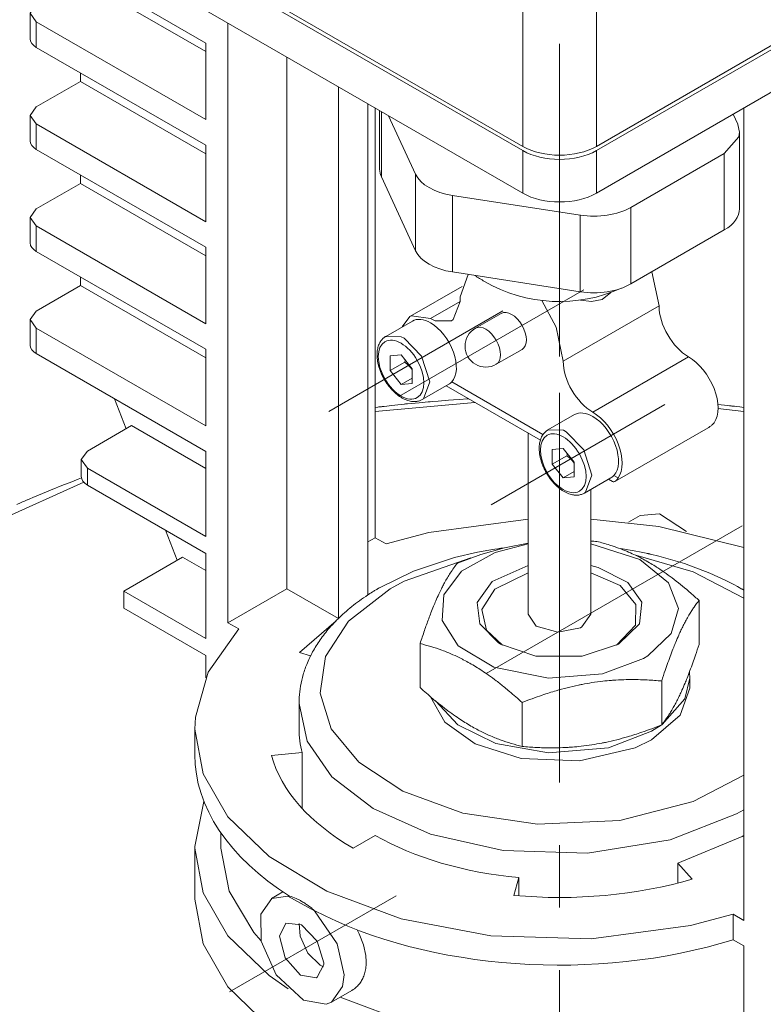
# Model space of a CAD drawing. Header units: millimetres. Extents: x 0 to 594, y 0 to 420.
# Tile 29 of 34: x 474 to 492, y 256 to 280. Entities that reach past the tile are written whole.
import ezdxf

# ---------------------------------------------------------------- set-up
doc = ezdxf.new("R2010")
doc.units = ezdxf.units.MM
doc.linetypes.add('K5LT_AXLED', pattern=[12, 7.5, -1.5, 1.5, -1.5])
doc.linetypes.add('K5LT_THIN', pattern=[0])
doc.layers.add('Системный слой (1)', color=251, linetype='Continuous', true_color=0x6c6c6c)

# ---------------------------------------------------------------- blocks, each defined once
blk = doc.blocks.new('U90')
at = {"layer": 'Системный слой (1)', "color": 7, "linetype": 'K5LT_THIN', "lineweight": 18, "true_color": 0xffffff}
for p, q in [((491.569, 276.975), (491.526, 277.161)), ((491.553, 276.86), (491.569, 276.975)), ((491.203, 276.464), (491.553, 276.86))]:
    blk.add_line(p, q, dxfattribs=at)
blk = doc.blocks.new('U92')
at = {"layer": 'Системный слой (1)', "color": 7, "linetype": 'K5LT_THIN', "lineweight": 18, "true_color": 0xffffff}
for p, q in [((474.7, 277.58), (474.554, 277.376)), ((474.554, 277.376), (474.7, 277.172))]:
    blk.add_line(p, q, dxfattribs=at)
blk = doc.blocks.new('U93')
at = {"layer": 'Системный слой (1)', "color": 7, "linetype": 'K5LT_THIN', "lineweight": 18, "true_color": 0xffffff}
for p, q in [((478.72, 260.915), (478.502, 259.835)), ((478.502, 259.835), (478.502, 259.792)), ((478.502, 259.792), (478.701, 258.72)), ((478.701, 258.72), (479.295, 257.69)), ((479.295, 257.69), (480.284, 256.736)), ((480.284, 256.736), (480.74, 256.418))]:
    blk.add_line(p, q, dxfattribs=at)
blk = doc.blocks.new('U97')
at = {"layer": 'Системный слой (1)', "color": 7, "linetype": 'K5LT_THIN', "lineweight": 18, "true_color": 0xffffff}
for p, q in [((481.99, 256.218), (483.691, 255.576)), ((490.367, 255.46), (491.671, 255.856)), ((483.691, 255.576), (485.762, 255.181)), ((488.087, 255.126), (490.367, 255.46)), ((485.762, 255.181), (488.087, 255.126))]:
    blk.add_line(p, q, dxfattribs=at)
blk = doc.blocks.new('U98')
at = {"layer": 'Системный слой (1)', "color": 7, "linetype": 'K5LT_THIN', "lineweight": 18, "true_color": 0xffffff}
for p, q in [((479.127, 259.792), (479.326, 258.76)), ((479.326, 258.76), (479.92, 257.771)), ((479.92, 257.771), (480.088, 257.578))]:
    blk.add_line(p, q, dxfattribs=at)
blk = doc.blocks.new('U100')
at = {"layer": 'Системный слой (1)', "color": 7, "linetype": 'K5LT_THIN', "lineweight": 18, "true_color": 0xffffff}
for p, q in [((474.7, 272.681), (474.554, 272.477)), ((474.554, 272.477), (474.7, 272.273))]:
    blk.add_line(p, q, dxfattribs=at)
blk = doc.blocks.new('U103')
at = {"layer": 'Системный слой (1)', "color": 7, "linetype": 'K5LT_THIN', "lineweight": 18, "true_color": 0xffffff}
for p, q in [((475.925, 269.32), (475.779, 269.116)), ((475.779, 269.116), (475.925, 268.912))]:
    blk.add_line(p, q, dxfattribs=at)
blk = doc.blocks.new('U104')
at = {"layer": 'Системный слой (1)', "color": 7, "linetype": 'K5LT_THIN', "lineweight": 18, "true_color": 0xffffff}
for p, q in [((474.7, 275.13), (474.554, 274.926)), ((474.554, 274.926), (474.7, 274.722))]:
    blk.add_line(p, q, dxfattribs=at)
blk = doc.blocks.new('U105')
at = {"layer": 'Системный слой (1)', "color": 7, "linetype": 'K5LT_THIN', "lineweight": 18, "true_color": 0xffffff}
for p, q in [((480.689, 257.992), (480.535, 257.682)), ((481.064, 257.955), (480.689, 257.992)), ((481.439, 257.559), (481.064, 257.955)), ((480.535, 257.682), (480.669, 257.162)), ((481.595, 257.037), (481.439, 257.559)), ((480.669, 257.162), (481.035, 256.748)), ((481.439, 256.693), (481.594, 257.003)), ((481.594, 257.003), (481.595, 257.037)), ((481.035, 256.748), (481.418, 256.682)), ((481.418, 256.682), (481.439, 256.693))]:
    blk.add_line(p, q, dxfattribs=at)
blk = doc.blocks.new('U112')
at = {"layer": 'Системный слой (1)', "color": 7, "linetype": 'K5LT_THIN', "lineweight": 18, "true_color": 0xffffff}
for p, q in [((474.7, 280.029), (474.554, 279.825)), ((474.554, 279.825), (474.7, 279.621))]:
    blk.add_line(p, q, dxfattribs=at)
blk = doc.blocks.new('U117')
at = {"layer": 'Системный слой (1)', "color": 7, "linetype": 'K5LT_THIN', "lineweight": 18, "true_color": 0xffffff}
for p, q in [((486.502, 267.683), (484.119, 267.367)), ((489.633, 267.511), (488.002, 267.683)), ((491.671, 267.01), (489.633, 267.511)), ((484.119, 267.367), (483.09, 267.094))]:
    blk.add_line(p, q, dxfattribs=at)
blk = doc.blocks.new('U119')
at = {"layer": 'Системный слой (1)', "color": 7, "linetype": 'K5LT_THIN', "lineweight": 18, "true_color": 0xffffff}
for p, q in [((481.004, 257.986), (481.031, 257.683)), ((481.031, 257.683), (481.215, 257.27)), ((481.215, 257.27), (481.513, 256.982)), ((481.513, 256.982), (481.588, 256.946))]:
    blk.add_line(p, q, dxfattribs=at)
blk = doc.blocks.new('U121')
at = {"layer": 'Системный слой (1)', "color": 7, "linetype": 'K5LT_THIN', "lineweight": 18, "true_color": 0xffffff}
for p, q in [((480.346, 258.588), (480.082, 258.21)), ((480.736, 258.643), (480.346, 258.588)), ((481.371, 258.285), (480.736, 258.643)), ((481.913, 257.5), (481.371, 258.285)), ((480.082, 258.21), (480.092, 257.564)), ((480.092, 257.564), (480.455, 256.755)), ((482.081, 256.756), (481.913, 257.5)), ((480.455, 256.755), (481.11, 256.144)), ((482.047, 256.476), (482.081, 256.756)), ((481.783, 256.098), (482.047, 256.476)), ((481.11, 256.144), (481.657, 256.047)), ((481.657, 256.047), (481.783, 256.098))]:
    blk.add_line(p, q, dxfattribs=at)
blk = doc.blocks.new('U124')
at = {"layer": 'Системный слой (1)', "color": 7, "linetype": 'K5LT_THIN', "lineweight": 18, "true_color": 0xffffff}
for p, q in [((479.555, 265.053), (478.825, 264.012)), ((478.825, 264.012), (478.516, 262.935)), ((478.516, 262.935), (478.502, 262.65)), ((478.502, 262.65), (478.701, 261.578)), ((478.701, 261.578), (479.295, 260.548)), ((479.295, 260.548), (480.284, 259.594)), ((480.284, 259.594), (481.67, 258.76)), ((481.67, 258.76), (483.451, 258.1)), ((483.451, 258.1), (485.603, 257.689)), ((490.394, 257.935), (491.413, 258.206)), ((488.012, 257.617), (490.394, 257.935)), ((485.603, 257.689), (488.012, 257.617))]:
    blk.add_line(p, q, dxfattribs=at)
blk = doc.blocks.new('U126')
at = {"layer": 'Системный слой (1)', "color": 7, "linetype": 'K5LT_THIN', "lineweight": 18, "true_color": 0xffffff}
for p, q in [((482.446, 257.733), (482.394, 257.836)), ((482.549, 257.471), (482.446, 257.733)), ((482.604, 257.213), (482.549, 257.471)), ((482.613, 257.063), (482.604, 257.213))]:
    blk.add_line(p, q, dxfattribs=at)
blk = doc.blocks.new('U136')
at = {"layer": 'Системный слой (1)', "color": 7, "linetype": 'K5LT_THIN', "lineweight": 18, "true_color": 0xffffff}
for p, q in [((490.143, 262.986), (490.376, 263.63)), ((490.376, 263.63), (490.377, 263.671)), ((484.156, 263.426), (484.502, 262.813)), ((489.461, 262.395), (490.143, 262.986)), ((484.502, 262.813), (485.231, 262.294)), ((485.231, 262.294), (486.332, 261.946)), ((489.066, 262.202), (489.461, 262.395)), ((487.731, 261.888), (489.066, 262.202)), ((486.332, 261.946), (487.731, 261.888))]:
    blk.add_line(p, q, dxfattribs=at)
blk = doc.blocks.new('U140')
at = {"layer": 'Системный слой (1)', "color": 7, "linetype": 'K5LT_THIN', "lineweight": 18, "true_color": 0xffffff}
for p, q in [((486.502, 266.398), (485.696, 266.01)), ((488.702, 266.092), (488.002, 266.398)), ((489.081, 265.643), (488.702, 266.092)), ((485.696, 266.01), (485.386, 265.517)), ((489.07, 265.143), (489.081, 265.643)), ((485.386, 265.517), (485.497, 265.024)), ((488.62, 264.666), (489.07, 265.143)), ((485.497, 265.024), (485.883, 264.666))]:
    blk.add_line(p, q, dxfattribs=at)
blk = doc.blocks.new('U144')
at = {"layer": 'Системный слой (1)', "color": 7, "linetype": 'K5LT_THIN', "lineweight": 18, "true_color": 0xffffff}
for p, q in [((486.502, 265.406), (486.693, 265.117)), ((487.782, 265.1), (488.002, 265.406)), ((486.693, 265.117), (487.21, 264.973)), ((487.752, 265.083), (487.782, 265.1)), ((487.21, 264.973), (487.752, 265.083))]:
    blk.add_line(p, q, dxfattribs=at)
blk = doc.blocks.new('U145')
at = {"layer": 'Системный слой (1)', "color": 7, "linetype": 'K5LT_THIN', "lineweight": 18, "true_color": 0xffffff}
for p, q in [((486.502, 266.578), (485.639, 266.191)), ((488.18, 266.531), (488.002, 266.578)), ((488.888, 266.171), (488.18, 266.531)), ((485.639, 266.191), (485.276, 265.686)), ((489.225, 265.695), (488.888, 266.171)), ((485.276, 265.686), (485.337, 265.173)), ((489.168, 265.177), (489.225, 265.695)), ((485.337, 265.173), (485.785, 264.723)), ((488.666, 264.691), (489.168, 265.177)), ((485.785, 264.723), (485.837, 264.691)), ((485.837, 264.691), (486.679, 264.401)), ((487.797, 264.397), (488.666, 264.691)), ((486.679, 264.401), (487.797, 264.397))]:
    blk.add_line(p, q, dxfattribs=at)
blk = doc.blocks.new('U148')
at = {"layer": 'Системный слой (1)', "color": 7, "linetype": 'K5LT_THIN', "lineweight": 18, "true_color": 0xffffff}
for p, q in [((490.377, 263.875), (490.367, 264.019)), ((490.254, 263.375), (490.377, 263.875)), ((484.275, 263.325), (484.808, 262.75)), ((489.71, 262.761), (490.254, 263.375)), ((484.808, 262.75), (485.721, 262.302)), ((489.461, 262.599), (489.688, 262.745)), ((488.423, 262.202), (489.461, 262.599)), ((485.721, 262.302), (486.986, 262.077)), ((486.986, 262.077), (488.423, 262.202))]:
    blk.add_line(p, q, dxfattribs=at)
blk = doc.blocks.new('U149')
at = {"layer": 'Системный слой (1)', "color": 7, "linetype": 'K5LT_THIN', "lineweight": 18, "true_color": 0xffffff}
for p, q in [((485.36, 266.836), (485.928, 267)), ((485.928, 267), (486.502, 267.114)), ((484.802, 266.633), (485.36, 266.836))]:
    blk.add_line(p, q, dxfattribs=at)
blk.add_arc((487.353, 258.258), 8.927, 84.8902, 85.8341, dxfattribs=at)
blk = doc.blocks.new('U150')
at = {"layer": 'Системный слой (1)', "color": 7, "linetype": 'K5LT_THIN', "lineweight": 18, "true_color": 0xffffff}
for p, q in [((485.706, 266.89), (486.502, 267.095)), ((488.002, 267.095), (489.181, 266.719)), ((484.899, 266.437), (485.706, 266.89)), ((489.181, 266.719), (489.868, 266.161)), ((484.472, 265.87), (484.899, 266.437)), ((489.868, 266.161), (490.101, 265.546)), ((484.435, 265.255), (484.472, 265.87)), ((490.101, 265.546), (489.927, 264.941)), ((484.819, 264.651), (484.435, 265.255)), ((489.927, 264.941), (489.367, 264.405)), ((485.677, 264.136), (484.819, 264.651)), ((489.367, 264.405), (489.267, 264.344)), ((489.267, 264.344), (488.284, 263.974)), ((486.983, 263.87), (485.677, 264.136)), ((488.284, 263.974), (486.983, 263.87))]:
    blk.add_line(p, q, dxfattribs=at)
blk = doc.blocks.new('U180')
at = {"layer": 'Системный слой (1)', "color": 7, "linetype": 'K5LT_THIN', "lineweight": 18, "true_color": 0xffffff}
for p, q in [((481.002, 263.262), (481.201, 262.359)), ((481.201, 262.359), (481.793, 261.505)), ((481.793, 261.505), (482.777, 260.743)), ((482.777, 260.743), (484.152, 260.129)), ((489.908, 259.996), (491.499, 260.615)), ((491.499, 260.615), (491.671, 260.711)), ((484.152, 260.129), (485.902, 259.739)), ((487.925, 259.675), (489.908, 259.996)), ((485.902, 259.739), (487.925, 259.675))]:
    blk.add_line(p, q, dxfattribs=at)
blk = doc.blocks.new('U181')
at = {"layer": 'Системный слой (1)', "color": 7, "linetype": 'K5LT_THIN', "lineweight": 18, "true_color": 0xffffff}
for p, q in [((485.223, 270.49), (482.832, 270.273)), ((491.671, 270.273), (491.052, 270.345)), ((475.837, 268.572), (473.187, 267.376))]:
    blk.add_line(p, q, dxfattribs=at)
blk = doc.blocks.new('U183')
at = {"layer": 'Системный слой (1)', "color": 7, "linetype": 'K5LT_THIN', "lineweight": 18, "true_color": 0xffffff}
for p, q in [((484.339, 270.522), (484.584, 270.54)), ((484.584, 270.54), (484.707, 270.549)), ((484.707, 270.549), (484.86, 270.559)), ((484.86, 270.559), (485.028, 270.571)), ((485.028, 270.571), (485.078, 270.574)), ((482.832, 270.368), (482.889, 270.376)), ((482.889, 270.376), (482.918, 270.379)), ((482.918, 270.379), (482.933, 270.381)), ((482.933, 270.381), (482.94, 270.382)), ((482.94, 270.382), (482.944, 270.382)), ((482.944, 270.382), (482.948, 270.383)), ((482.948, 270.383), (482.952, 270.383)), ((482.952, 270.383), (482.958, 270.384)), ((482.958, 270.384), (482.967, 270.385)), ((482.967, 270.385), (482.981, 270.386)), ((482.981, 270.386), (482.998, 270.388)), ((482.998, 270.388), (483.005, 270.389)), ((483.005, 270.389), (483.019, 270.391)), ((483.019, 270.391), (483.048, 270.394)), ((483.048, 270.394), (483.106, 270.401)), ((483.106, 270.401), (483.221, 270.414)), ((483.221, 270.414), (483.453, 270.44)), ((483.453, 270.44), (483.522, 270.447)), ((483.522, 270.447), (483.534, 270.448)), ((483.534, 270.448), (483.557, 270.451)), ((483.557, 270.451), (483.603, 270.455)), ((483.603, 270.455), (483.695, 270.465)), ((483.695, 270.465), (483.88, 270.482)), ((483.88, 270.482), (484.097, 270.502)), ((484.097, 270.502), (484.113, 270.503)), ((484.113, 270.503), (484.146, 270.506)), ((484.146, 270.506), (484.21, 270.512)), ((484.21, 270.512), (484.339, 270.522)), ((491.049, 270.44), (491.207, 270.421)), ((491.207, 270.421), (491.287, 270.412)), ((491.287, 270.412), (491.326, 270.408)), ((491.326, 270.408), (491.347, 270.406)), ((491.347, 270.406), (491.371, 270.403)), ((491.371, 270.403), (491.387, 270.402)), ((491.387, 270.402), (491.41, 270.399)), ((491.41, 270.399), (491.444, 270.396)), ((491.444, 270.396), (491.496, 270.39)), ((491.496, 270.39), (491.573, 270.381)), ((491.573, 270.381), (491.671, 270.368)), ((475.509, 268.57), (475.706, 268.648)), ((475.706, 268.648), (475.782, 268.677)), ((475.04, 268.384), (475.352, 268.508)), ((475.352, 268.508), (475.509, 268.57)), ((474.509, 268.161), (474.544, 268.176)), ((474.544, 268.176), (474.614, 268.207)), ((474.614, 268.207), (474.755, 268.266)), ((474.755, 268.266), (475.04, 268.384)), ((474.232, 268.039), (474.323, 268.08)), ((474.323, 268.08), (474.369, 268.1)), ((474.369, 268.1), (474.392, 268.11)), ((474.392, 268.11), (474.42, 268.122)), ((474.42, 268.122), (474.433, 268.128)), ((474.433, 268.128), (474.451, 268.136)), ((474.451, 268.136), (474.478, 268.148)), ((474.478, 268.148), (474.491, 268.154)), ((474.491, 268.154), (474.509, 268.161))]:
    blk.add_line(p, q, dxfattribs=at)
blk = doc.blocks.new('U185')
at = {"layer": 'Системный слой (1)', "color": 7, "linetype": 'K5LT_THIN', "lineweight": 18, "true_color": 0xffffff}
for p, q in [((485.123, 266.755), (483.521, 266.197)), ((490.456, 266.427), (489.078, 266.819)), ((491.671, 265.794), (490.456, 266.427)), ((483.521, 266.197), (483.186, 266.018)), ((483.186, 266.018), (482.188, 265.243)), ((482.188, 265.243), (481.639, 264.391)), ((481.639, 264.391), (481.508, 263.515)), ((481.508, 263.515), (481.777, 262.655)), ((481.777, 262.655), (482.438, 261.854)), ((482.438, 261.854), (483.49, 261.16)), ((490.453, 260.913), (491.671, 261.547)), ((483.49, 261.16), (484.93, 260.634)), ((488.694, 260.457), (490.453, 260.913)), ((484.93, 260.634), (486.722, 260.365)), ((486.722, 260.365), (488.694, 260.457))]:
    blk.add_line(p, q, dxfattribs=at)
blk = doc.blocks.new('U194')
at = {"layer": 'Системный слой (1)', "color": 7, "linetype": 'K5LT_THIN', "lineweight": 18, "true_color": 0xffffff}
for p, q in [((483.546, 271.489), (483.543, 271.472)), ((483.549, 271.505), (483.546, 271.489)), ((483.543, 271.472), (483.539, 271.455))]:
    blk.add_line(p, q, dxfattribs=at)
blk = doc.blocks.new('U195')
at = {"layer": 'Системный слой (1)', "color": 7, "linetype": 'K5LT_THIN', "lineweight": 18, "true_color": 0xffffff}
for p, q in [((488.02, 272.907), (487.755, 272.945)), ((488.27, 272.958), (488.02, 272.907)), ((488.48, 273.125), (488.27, 272.958))]:
    blk.add_line(p, q, dxfattribs=at)
blk = doc.blocks.new('U196')
at = {"layer": 'Системный слой (1)', "color": 7, "linetype": 'K5LT_THIN', "lineweight": 18, "true_color": 0xffffff}
for p, q in [((487.432, 269.226), (487.428, 269.209)), ((487.435, 269.243), (487.432, 269.226)), ((487.438, 269.26), (487.435, 269.243))]:
    blk.add_line(p, q, dxfattribs=at)
blk = doc.blocks.new('U197')
at = {"layer": 'Системный слой (1)', "color": 7, "linetype": 'K5LT_THIN', "lineweight": 18, "true_color": 0xffffff}
for p, q in [((489.645, 267.813), (489.185, 267.773)), ((490.294, 267.387), (489.645, 267.813))]:
    blk.add_line(p, q, dxfattribs=at)
blk = doc.blocks.new('U198')
at = {"layer": 'Системный слой (1)', "color": 7, "linetype": 'K5LT_THIN', "lineweight": 18, "true_color": 0xffffff}
for p, q in [((487.428, 269.209), (487.493, 269.155)), ((487.493, 269.155), (487.553, 269.096)), ((487.553, 269.096), (487.605, 269.031))]:
    blk.add_line(p, q, dxfattribs=at)
blk = doc.blocks.new('U199')
at = {"layer": 'Системный слой (1)', "color": 7, "linetype": 'K5LT_THIN', "lineweight": 18, "true_color": 0xffffff}
for p, q in [((484.865, 272.907), (484.699, 272.477)), ((484.266, 272.446), (484.158, 272.499)), ((484.658, 272.45), (484.266, 272.446)), ((484.699, 272.477), (484.658, 272.45))]:
    blk.add_line(p, q, dxfattribs=at)
blk = doc.blocks.new('U200')
at = {"layer": 'Системный слой (1)', "color": 7, "linetype": 'K5LT_THIN', "lineweight": 18, "true_color": 0xffffff}
for p, q in [((483.539, 271.455), (483.604, 271.4)), ((483.604, 271.4), (483.663, 271.341)), ((483.663, 271.341), (483.716, 271.277))]:
    blk.add_line(p, q, dxfattribs=at)
blk = doc.blocks.new('U201')
at = {"layer": 'Системный слой (1)', "color": 7, "linetype": 'K5LT_THIN', "lineweight": 18, "true_color": 0xffffff}
for p, q in [((488.659, 268.675), (488.63, 268.636)), ((488.538, 268.58), (488.519, 268.587)), ((488.557, 268.581), (488.538, 268.58)), ((488.579, 268.59), (488.557, 268.581)), ((488.603, 268.608), (488.579, 268.59)), ((488.63, 268.636), (488.603, 268.608))]:
    blk.add_line(p, q, dxfattribs=at)
blk = doc.blocks.new('U202')
at = {"layer": 'Системный слой (1)', "color": 7, "linetype": 'K5LT_THIN', "lineweight": 18, "true_color": 0xffffff}
for p, q in [((486.973, 269.828), (487.343, 269.819)), ((487.343, 269.819), (487.411, 269.784)), ((487.411, 269.784), (487.832, 269.35)), ((487.832, 269.35), (488.029, 268.739)), ((488.029, 268.739), (487.877, 268.331)), ((487.877, 268.331), (487.848, 268.312))]:
    blk.add_line(p, q, dxfattribs=at)
blk = doc.blocks.new('U203')
at = {"layer": 'Системный слой (1)', "color": 7, "linetype": 'K5LT_THIN', "lineweight": 18, "true_color": 0xffffff}
for p, q in [((484.533, 270.889), (486.791, 269.585)), ((488.422, 268.643), (488.519, 268.587))]:
    blk.add_line(p, q, dxfattribs=at)
blk = doc.blocks.new('U204')
at = {"layer": 'Системный слой (1)', "color": 7, "linetype": 'K5LT_THIN', "lineweight": 18, "true_color": 0xffffff}
for p, q in [((485.057, 273.561), (484.869, 273.022)), ((484.869, 273.022), (484.865, 272.907)), ((487.171, 272.297), (486.826, 272.934)), ((487.34, 271.478), (487.171, 272.297))]:
    blk.add_line(p, q, dxfattribs=at)
blk = doc.blocks.new('U205')
at = {"layer": 'Системный слой (1)', "color": 7, "linetype": 'K5LT_THIN', "lineweight": 18, "true_color": 0xffffff}
for p, q in [((483.084, 272.073), (483.454, 272.064)), ((483.454, 272.064), (483.522, 272.03)), ((483.522, 272.03), (483.943, 271.596)), ((483.943, 271.596), (484.14, 270.985)), ((484.14, 270.985), (483.987, 270.576)), ((483.987, 270.576), (483.959, 270.557))]:
    blk.add_line(p, q, dxfattribs=at)
blk = doc.blocks.new('U206')
at = {"layer": 'Системный слой (1)', "color": 7, "linetype": 'K5LT_THIN', "lineweight": 18, "true_color": 0xffffff}
for p, q in [((483.658, 272.549), (483.478, 272.301)), ((483.703, 272.57), (483.658, 272.549)), ((484.158, 272.499), (483.703, 272.57))]:
    blk.add_line(p, q, dxfattribs=at)
blk = doc.blocks.new('U207')
at = {"layer": 'Системный слой (1)', "color": 7, "linetype": 'K5LT_THIN', "lineweight": 18, "true_color": 0xffffff}
for p, q in [((489.469, 273.624), (489.468, 273.626)), ((489.638, 272.805), (489.469, 273.624))]:
    blk.add_line(p, q, dxfattribs=at)
blk = doc.blocks.new('U218')
at = {"layer": 'Системный слой (1)', "color": 7, "linetype": 'K5LT_THIN', "lineweight": 18, "true_color": 0xffffff}
for p, q in [((485.824, 266.983), (485.806, 266.981)), ((485.833, 266.985), (485.824, 266.983)), ((485.837, 266.985), (485.833, 266.985)), ((485.84, 266.986), (485.837, 266.985)), ((485.847, 266.987), (485.84, 266.986)), ((485.851, 266.987), (485.847, 266.987)), ((485.854, 266.988), (485.851, 266.987)), ((485.861, 266.989), (485.854, 266.988)), ((485.864, 266.989), (485.861, 266.989)), ((485.869, 266.99), (485.864, 266.989)), ((485.88, 266.991), (485.869, 266.99)), ((485.902, 266.994), (485.88, 266.991)), ((484.734, 266.765), (483.744, 266.436)), ((485.28, 266.891), (484.734, 266.765)), ((485.559, 266.943), (485.28, 266.891)), ((485.7, 266.965), (485.559, 266.943)), ((485.771, 266.976), (485.7, 266.965)), ((485.806, 266.981), (485.771, 266.976)), ((488.703, 266.98), (488.702, 266.98)), ((488.718, 266.978), (488.703, 266.98)), ((488.727, 266.977), (488.718, 266.978)), ((488.734, 266.976), (488.727, 266.977)), ((488.738, 266.975), (488.734, 266.976)), ((488.741, 266.975), (488.738, 266.975)), ((488.747, 266.974), (488.741, 266.975)), ((488.749, 266.973), (488.747, 266.974)), ((488.754, 266.973), (488.749, 266.973)), ((488.763, 266.971), (488.754, 266.973)), ((489.043, 266.923), (488.763, 266.971)), ((489.208, 266.892), (489.043, 266.923)), ((489.291, 266.876), (489.208, 266.892)), ((489.333, 266.868), (489.291, 266.876)), ((489.353, 266.864), (489.333, 266.868)), ((489.374, 266.86), (489.353, 266.864)), ((489.388, 266.857), (489.374, 266.86)), ((489.398, 266.855), (489.388, 266.857)), ((489.404, 266.854), (489.398, 266.855)), ((489.408, 266.853), (489.404, 266.854)), ((489.411, 266.852), (489.408, 266.853)), ((489.416, 266.851), (489.411, 266.852)), ((489.418, 266.85), (489.416, 266.851)), ((489.423, 266.849), (489.418, 266.85)), ((489.432, 266.847), (489.423, 266.849)), ((489.636, 266.799), (489.432, 266.847)), ((490.252, 266.623), (489.636, 266.799)), ((490.857, 266.395), (490.252, 266.623)), ((483.744, 266.436), (482.936, 266.043)), ((491.244, 266.217), (490.857, 266.395)), ((491.429, 266.121), (491.244, 266.217)), ((491.519, 266.071), (491.429, 266.121)), ((491.563, 266.046), (491.519, 266.071)), ((491.585, 266.033), (491.563, 266.046)), ((491.61, 266.018), (491.585, 266.033)), ((491.62, 266.012), (491.61, 266.018)), ((491.628, 266.008), (491.62, 266.012)), ((491.634, 266.004), (491.628, 266.008)), ((491.647, 265.997), (491.634, 266.004)), ((491.671, 265.982), (491.647, 265.997))]:
    blk.add_line(p, q, dxfattribs=at)
blk = doc.blocks.new('U226')
at = {"layer": 'Системный слой (1)', "color": 7, "linetype": 'K5LT_THIN', "lineweight": 18, "true_color": 0xffffff}
for p, q in [((478.502, 258.568), (478.701, 257.496)), ((478.701, 257.496), (479.295, 256.465)), ((479.295, 256.465), (480.284, 255.511)), ((480.284, 255.511), (481.67, 254.677)), ((481.67, 254.677), (483.451, 254.017)), ((490.394, 253.853), (492.076, 254.353)), ((483.451, 254.017), (485.603, 253.606)), ((488.012, 253.535), (490.394, 253.853)), ((485.603, 253.606), (488.012, 253.535))]:
    blk.add_line(p, q, dxfattribs=at)
blk = doc.blocks.new('U227')
at = {"layer": 'Системный слой (1)', "color": 7, "linetype": 'K5LT_THIN', "lineweight": 18, "true_color": 0xffffff}
for p, q in [((490.089, 259.435), (491.632, 260.076)), ((491.632, 260.076), (491.671, 260.099))]:
    blk.add_line(p, q, dxfattribs=at)

msp = doc.modelspace()

# ---------------------------------------------------------------- linework, layer by layer
at = {"layer": 'Системный слой (1)', "color": 30, "linetype": 'K5LT_AXLED', "lineweight": 18, "true_color": 0xff8000}
for p, q in [((487.2516, 271.5923), (487.2516, 293.9419)), ((487.8346, 273.1929), (483.3982, 270.6315)), ((481.7189, 270.2743), (485.8901, 272.6826)), ((487.2516, 263.2183), (487.2516, 272.4068)), ((485.6079, 268.029), (489.7791, 270.4372)), ((491.6353, 267.5284), (485.4893, 263.98)), ((487.2516, 177.3674), (487.2516, 266.1643)), ((483.329, 258.6503), (479.3324, 256.3428))]:
    msp.add_line(p, q, dxfattribs=at)
at = {"layer": 'Системный слой (1)', "color": 7, "linetype": 'K5LT_THIN', "lineweight": 18, "true_color": 0xffffff}
for p, q in [((486.3683, 276.6323), (458.79, 292.5546)), ((486.3683, 276.5302), (458.79, 292.4525)), ((486.3683, 275.5096), (458.79, 291.4319)), ((499.6784, 283.2969), (488.1349, 276.6323)), ((499.6784, 283.1948), (488.1349, 276.5302)), ((486.3683, 276.6323), (486.3683, 283.026)), ((488.1349, 276.6323), (488.1349, 283.026)), ((499.6784, 282.1742), (488.1349, 275.5096)), ((478.7663, 279.1109), (474.7005, 281.4583)), ((478.7663, 278.9067), (475.7611, 280.6418)), ((474.554, 279.2129), (474.554, 279.8253)), ((474.7005, 279.6212), (478.7663, 277.2737)), ((474.7005, 279.0088), (474.7005, 279.6212)), ((479.2967, 279.5924), (479.2967, 265.2016)), ((478.7663, 277.2737), (478.7663, 279.1109)), ((478.7663, 276.6614), (474.7005, 279.0088)), ((480.7109, 266.0181), (480.7109, 278.7759)), ((475.7611, 278.1923), (475.7611, 278.3964)), ((475.7611, 278.1923), (474.7005, 277.5799)), ((478.7663, 276.4572), (475.7611, 278.1923)), ((481.9483, 278.0614), (481.9483, 265.3055)), ((482.6554, 277.6532), (482.6554, 265.8701)), ((482.8322, 277.5511), (482.8322, 267.2429)), ((482.9344, 277.4921), (482.9344, 276.0865)), ((482.977, 277.4675), (482.977, 275.8997)), ((491.5262, 277.1614), (491.4142, 277.4028)), ((491.671, 277.5511), (491.671, 258.0573)), ((474.554, 276.7634), (474.554, 277.3758)), ((474.7005, 277.1717), (478.7663, 274.8242)), ((474.7005, 276.5593), (474.7005, 277.1717)), ((483.1477, 277.369), (483.7988, 275.9659)), ((491.5688, 276.9746), (491.5688, 275.1375)), ((478.7663, 274.2119), (474.7005, 276.5593)), ((478.7663, 274.8242), (478.7663, 276.6614)), ((486.3683, 276.5302), (486.3683, 275.5096)), ((488.1349, 276.5302), (488.1349, 275.5096)), ((488.9573, 275.1679), (491.2027, 276.4643)), ((491.2027, 276.4643), (491.2027, 274.6271)), ((489.67, 276.3958), (489.0759, 276.0528)), ((483.7988, 275.9659), (483.7988, 274.1288)), ((475.7611, 275.7428), (474.7005, 275.1304)), ((475.7611, 275.7428), (475.7611, 275.9469)), ((478.7663, 274.0078), (475.7611, 275.7428)), ((483.7988, 274.1288), (482.977, 275.8997)), ((484.6827, 275.4556), (487.7499, 274.9811)), ((484.6827, 275.4556), (484.6827, 273.6185)), ((488.9573, 275.1679), (488.9573, 273.3308)), ((474.554, 274.3139), (474.554, 274.9263)), ((487.7499, 274.9811), (487.7499, 273.144)), ((474.7005, 274.7222), (478.7663, 272.3748)), ((474.7005, 274.1098), (474.7005, 274.7222)), ((491.2027, 274.6271), (488.9573, 273.3308)), ((478.7663, 271.7624), (474.7005, 274.1098)), ((478.7663, 272.3748), (478.7663, 274.2119)), ((487.7499, 273.144), (484.6827, 273.6185)), ((475.7611, 273.2933), (475.7611, 273.4974)), ((475.7611, 273.2933), (474.7005, 272.6809)), ((478.7663, 271.5583), (475.7611, 273.2933)), ((484.913, 273.2731), (483.658, 272.5486)), ((484.8651, 272.9073), (484.158, 272.4991)), ((489.6381, 272.8053), (487.34, 271.4784)), ((474.554, 271.8644), (474.554, 272.4768)), ((483.0841, 272.0729), (483.7205, 272.4403)), ((485.2338, 272.2687), (485.8526, 272.6259)), ((474.7005, 272.2727), (478.7663, 269.9253)), ((474.7005, 271.6603), (474.7005, 272.2727)), ((478.7663, 269.9253), (478.7663, 271.7624)), ((485.7338, 271.4026), (486.3526, 271.7599)), ((478.7663, 269.3129), (474.7005, 271.6603)), ((483.4509, 271.6279), (483.1857, 271.6042)), ((483.1857, 271.6042), (483.1857, 271.2506)), ((483.7161, 271.298), (483.4509, 271.6279)), ((490.3452, 271.5805), (488.0471, 270.2537)), ((483.5393, 271.4548), (483.1857, 271.2506)), ((483.1857, 271.2506), (483.4509, 270.9208)), ((483.7161, 270.9445), (483.7161, 271.298)), ((483.7161, 271.0739), (483.4509, 270.9208)), ((483.4509, 270.9208), (483.7161, 270.9445)), ((483.9591, 270.5574), (484.5955, 270.9248)), ((484.6658, 270.9812), (486.8543, 269.7176)), ((476.5776, 270.5765), (476.8565, 269.8579)), ((486.9732, 269.8276), (487.6096, 270.195)), ((476.9859, 269.9326), (475.9252, 269.3202)), ((478.7663, 268.9046), (476.9859, 269.9326)), ((490.8134, 269.8797), (488.5789, 268.5895)), ((486.5016, 265.4058), (486.5016, 269.7521)), ((487.34, 269.3825), (487.0748, 269.3588)), ((487.0748, 269.3588), (487.0748, 269.0053)), ((487.6052, 269.0526), (487.34, 269.3825)), ((475.7788, 268.7078), (475.7788, 269.1161)), ((478.7663, 267.2717), (478.7663, 269.3129)), ((487.4284, 269.2094), (487.0748, 269.0053)), ((475.9252, 268.912), (478.7663, 267.2717)), ((475.9252, 268.5037), (475.9252, 268.912)), ((487.0748, 269.0053), (487.34, 268.6754)), ((487.6052, 268.6991), (487.6052, 269.0526)), ((487.6052, 268.8285), (487.34, 268.6754)), ((487.34, 268.6754), (487.6052, 268.6991)), ((487.8482, 268.312), (488.4846, 268.6794)), ((488.5549, 268.7358), (488.6595, 268.6754)), ((478.7663, 266.8634), (475.9252, 268.5037)), ((488.0016, 265.4058), (488.0016, 268.4006)), ((489.1845, 267.7733), (488.9034, 267.6111)), ((477.8024, 267.4199), (478.0812, 266.7013)), ((482.6554, 267.1408), (482.8322, 267.2429)), ((482.8322, 267.2429), (483.0901, 267.094)), ((478.2106, 266.776), (476.7964, 265.9595)), ((478.7663, 266.4552), (478.2106, 266.776)), ((478.7663, 264.8222), (478.7663, 266.8634)), ((476.7964, 265.5513), (476.7964, 265.9595)), ((476.7964, 265.9595), (478.7663, 264.8222)), ((479.2967, 265.2016), (480.7109, 266.0181)), ((481.9472, 265.3044), (480.7109, 266.0181)), ((490.5977, 264.6819), (490.5977, 265.736)), ((478.7663, 264.4139), (476.7964, 265.5513)), ((479.2967, 265.2016), (479.5546, 265.0527)), ((481.8935, 265.2508), (481.0146, 264.4849)), ((483.9055, 263.6467), (483.9055, 264.7007)), ((478.7663, 263.8833), (478.7663, 264.4139)), ((481.0146, 264.4849), (481.28, 264.4068)), ((489.7011, 262.7501), (489.7011, 263.8041)), ((490.3766, 263.6707), (490.3766, 263.8748)), ((481.0016, 263.2624), (481.0016, 262.6501)), ((486.355, 262.2325), (486.355, 263.2865)), ((478.5016, 262.0377), (478.5016, 262.6501)), ((481.0786, 262.0856), (480.3378, 262.0179)), ((481.0786, 262.0856), (481.0786, 260.7445)), ((479.1266, 259.7923), (479.1266, 260.1627)), ((482.3019, 259.7923), (482.8322, 260.0985)), ((478.5016, 258.5676), (478.5016, 259.7923)), ((490.4295, 259.0491), (490.089, 259.4349)), ((490.089, 259.4349), (490.089, 258.9555)), ((486.2739, 259.0861), (486.1566, 258.6584)), ((486.2739, 259.0861), (486.2739, 258.6482)), ((480.6167, 258.7442), (480.3457, 258.5878)), ((491.671, 258.0573), (491.4131, 258.2062)), ((491.4131, 257.5938), (491.4131, 258.2062)), ((491.4131, 257.5938), (491.671, 257.4449)), ((491.671, 257.4449), (491.671, 255.1995)), ((482.2702, 256.3792), (481.7832, 256.0979))]:
    msp.add_line(p, q, dxfattribs=at)
for centre, radius, start, end in [((487.2516, 276.514), 3.6048, 235.7277, 240.00163), ((487.2516, 276.514), 3.6048, 240.00163, 294.33118), ((485.4838, 271.8357), 0.5, 120, 179.98372), ((485.4838, 271.8357), 0.5, 179.98372, 300)]:
    msp.add_arc(centre, radius, start, end, dxfattribs=at)
for centre, major_axis, ratio, start_param, end_param in [((475.054, 279.2129), (-0.5, 0), 0.5773503, 0, 0.7853982), ((475.054, 276.7634), (-0.5, 0), 0.5773503, 0, 0.7853982), ((487.2516, 277.1435), (-1.25, 0), 0.5780539, 0.7860072, 2.3555855), ((487.2516, 277.0414), (-1.25, 0), 0.5780539, 0.7860072, 2.3555855), ((484.1844, 276.0865), (-1.25, 0), 0.5773503, 0, 0.2617994), ((485.0062, 276.1527), (-1.25, 0), 0.5773503, 0.2617994, 1.3089969), ((487.2516, 276.0208), (-1.25, 0), 0.5780539, 0.7860072, 2.3555855), ((488.0735, 275.6782), (1.25, 0), 0.5773503, 4.4505896, 5.4977871), ((490.3188, 275.1375), (1.25, 0), 0.5773503, 5.4977871, 6.2831853), ((475.054, 274.3139), (-0.5, 0), 0.5773503, 0, 0.7853982), ((485.0062, 274.3156), (1.25, 0), 0.5773503, 3.403392, 4.4505896), ((488.0735, 273.8411), (1.25, 0), 0.5773503, 4.4505896, 5.4977871), ((486.1026, 272.1929), (-0.25, 0.433), 0.5773503, 3.1415927, 6.2831853), ((490.3452, 272.397), (-0.5, 0.866), 0.5773503, 0.7853982, 2.3561945), ((484.158, 271.6826), (0.4375, -0.7578), 0.5773503, 2.3561945, 3.1415927), ((484.158, 271.6826), (-0.4375, 0.7578), 0.5773503, 3.3187452, 5.4977871), ((485.4838, 271.8357), (-0.25, 0.433), 0.5773503, 3.1415927, 6.2831853), ((475.054, 271.8644), (-0.5, 0), 0.5773503, 0, 0.7853982), ((488.0471, 271.0702), (0.5, -0.866), 0.5773503, 3.9269908, 5.4977871), ((490.3452, 270.764), (-0.5, 0.866), 0.5773503, 3.403392, 5.4977871), ((484.158, 271.6826), (0.4375, -0.7578), 0.5773503, 0, 0.1771526), ((488.0471, 269.4372), (0.4375, -0.7578), 0.5773503, 2.3561945, 3.1415927), ((488.0471, 269.4372), (0.5, -0.866), 0.5773503, 0.2617994, 2.3561945), ((488.0471, 269.4372), (-0.4375, 0.7578), 0.5773503, 3.3187452, 5.4977871), ((476.2788, 268.7078), (-0.5, 0), 0.5773503, 0, 0.7853982), ((488.0471, 269.4372), (0.4375, -0.7578), 0.5773503, 0, 0.1771526), ((487.2516, 262.6501), (-6.25, 0), 0.5773503, 0, 0.1570796), ((487.2516, 262.0377), (-8.75, 0), 0.5773503, 0, 0.7374641), ((487.2516, 262.6501), (-7, 0), 0.5773503, 0.1570796, 0.7853982), ((487.2516, 262.6501), (-6.25, 0), 0.5773503, 0.7853982, 1.4137167), ((487.2516, 262.6501), (7, 0), 0.5773503, 4.5553093, 5.1836279), ((487.2516, 262.0377), (8.75, 0), 0.5773503, 3.9749249, 5.2080354)]:
    msp.add_ellipse(centre, major_axis=major_axis, ratio=ratio, start_param=start_param, end_param=end_param, dxfattribs=at)
for centre in [(483.4509, 271.2743), (487.34, 269.029)]:
    msp.add_ellipse(centre, major_axis=(-0.3875, 0.6712), ratio=0.5773503, dxfattribs=at)
for points, knots in [([(483.0841, 272.0729), (483.0826, 272.072), (483.081, 272.0711), (483.0774, 272.069), (483.0754, 272.0677), (483.0693, 272.0639), (483.0653, 272.0613), (483.0535, 272.0533), (483.0458, 272.0476), (483.0278, 272.0331), (483.0178, 272.024), (482.9984, 272.0046), (482.9891, 271.9942), (482.9714, 271.972), (482.9629, 271.9601), (482.9468, 271.935), (482.9392, 271.9216), (482.9284, 271.9001), (482.9248, 271.8924), (482.9147, 271.869), (482.9086, 271.853), (482.8977, 271.819), (482.893, 271.801), (482.8847, 271.7632), (482.8814, 271.7433), (482.8764, 271.7016), (482.8747, 271.6797), (482.8733, 271.634), (482.8735, 271.61), (482.8762, 271.5605), (482.8786, 271.5349), (482.8857, 271.482), (482.8904, 271.4549), (482.9023, 271.3992), (482.9095, 271.3707), (482.9264, 271.3129), (482.9362, 271.2837), (482.9582, 271.2244), (482.9705, 271.1945), (482.9978, 271.1346), (483.0127, 271.1045), (483.0452, 271.0447), (483.0627, 271.0149), (483.0997, 270.9571), (483.1191, 270.929), (483.159, 270.8754), (483.1796, 270.8499), (483.2215, 270.8015), (483.2427, 270.7787), (483.2858, 270.7358), (483.3076, 270.7157), (483.3512, 270.6785), (483.3731, 270.6613), (483.4165, 270.6299), (483.4381, 270.6157), (483.4808, 270.5901), (483.502, 270.5786), (483.5436, 270.5586), (483.5639, 270.5499), (483.6036, 270.5353), (483.623, 270.5292), (483.6607, 270.5194), (483.679, 270.5157), (483.7083, 270.5113), (483.7195, 270.51), (483.747, 270.5078), (483.7634, 270.5074), (483.7875, 270.5081), (483.7954, 270.5086), (483.8181, 270.5105), (483.8328, 270.5126), (483.8611, 270.5183), (483.8748, 270.5218), (483.9013, 270.5302), (483.914, 270.5351), (483.9376, 270.5457), (483.9485, 270.5513), (483.9591, 270.5574)], [0, 0, 0, 0, 0.0572893, 0.0572893, 0.133675, 0.133675, 0.2864465, 0.2864465, 0.5919894, 0.5919894, 1.0233026, 1.0233026, 1.4634548, 1.4634548, 1.918147, 1.918147, 2.3923129, 2.3923129, 2.6506961, 2.6506961, 3.1612877, 3.1612877, 3.7010004, 3.7010004, 4.2686359, 4.2686359, 4.8636172, 4.8636172, 5.4905951, 5.4905951, 6.1420732, 6.1420732, 6.8156146, 6.8156146, 7.5123621, 7.5123621, 8.2255225, 8.2255225, 8.9591546, 8.9591546, 9.7114983, 9.7114983, 10.4833919, 10.4833919, 11.2497179, 11.2497179, 11.9969177, 11.9969177, 12.7241751, 12.7241751, 13.4325879, 13.4325879, 14.1213682, 14.1213682, 14.7839199, 14.7839199, 15.4256863, 15.4256863, 16.0377993, 16.0377993, 16.6202915, 16.6202915, 17.1718016, 17.1718016, 17.51012, 17.51012, 18.0128732, 18.0128732, 18.258413, 18.258413, 18.7241286, 18.7241286, 19.1725103, 19.1725103, 19.6080577, 19.6080577, 20, 20, 20, 20]), ([(486.9732, 269.8276), (486.9717, 269.8267), (486.9701, 269.8258), (486.9665, 269.8236), (486.9645, 269.8224), (486.9584, 269.8186), (486.9544, 269.816), (486.9426, 269.8079), (486.9349, 269.8022), (486.9169, 269.7877), (486.9069, 269.7787), (486.8875, 269.7592), (486.8782, 269.7488), (486.8604, 269.7266), (486.852, 269.7148), (486.8359, 269.6896), (486.8283, 269.6762), (486.8175, 269.6547), (486.8139, 269.647), (486.8038, 269.6237), (486.7977, 269.6076), (486.7918, 269.5892), (486.7911, 269.5873), (486.7863, 269.5693), (486.7816, 269.5536), (486.7738, 269.5178), (486.7705, 269.4979), (486.7655, 269.4562), (486.7638, 269.4344), (486.7624, 269.3886), (486.7626, 269.3647), (486.7653, 269.3151), (486.7677, 269.2895), (486.7748, 269.2367), (486.7795, 269.2095), (486.7914, 269.1539), (486.7986, 269.1253), (486.8155, 269.0676), (486.8252, 269.0383), (486.8473, 268.9791), (486.8596, 268.9491), (486.8868, 268.8892), (486.9018, 268.8592), (486.9343, 268.7993), (486.9518, 268.7695), (486.9888, 268.7117), (487.0081, 268.6837), (487.0481, 268.6301), (487.0687, 268.6045), (487.1106, 268.5561), (487.1318, 268.5333), (487.1749, 268.4904), (487.1967, 268.4703), (487.2403, 268.4331), (487.2622, 268.4159), (487.3056, 268.3846), (487.3272, 268.3704), (487.3699, 268.3447), (487.3911, 268.3333), (487.4327, 268.3132), (487.453, 268.3046), (487.4927, 268.2899), (487.5121, 268.2838), (487.5498, 268.2741), (487.5681, 268.2703), (487.5974, 268.2659), (487.6086, 268.2646), (487.6361, 268.2624), (487.6525, 268.262), (487.6766, 268.2627), (487.6845, 268.2632), (487.7072, 268.2651), (487.7219, 268.2672), (487.7502, 268.2729), (487.7639, 268.2764), (487.7904, 268.2849), (487.8031, 268.2897), (487.8267, 268.3003), (487.8376, 268.3059), (487.8482, 268.312)], [0, 0, 0, 0, 0.0572893, 0.0572893, 0.133675, 0.133675, 0.2864465, 0.2864465, 0.5919894, 0.5919894, 1.0233026, 1.0233026, 1.4634548, 1.4634548, 1.918147, 1.918147, 2.3923129, 2.3923129, 2.6506961, 2.6506961, 3.1612877, 3.1612877, 3.2210829, 3.2210829, 3.7010004, 3.7010004, 4.2686359, 4.2686359, 4.8636172, 4.8636172, 5.4905951, 5.4905951, 6.1420732, 6.1420732, 6.8156146, 6.8156146, 7.5123621, 7.5123621, 8.2255225, 8.2255225, 8.9591546, 8.9591546, 9.7114983, 9.7114983, 10.4833919, 10.4833919, 11.2497179, 11.2497179, 11.9969177, 11.9969177, 12.7241751, 12.7241751, 13.4325879, 13.4325879, 14.1213682, 14.1213682, 14.7839199, 14.7839199, 15.4256863, 15.4256863, 16.0377993, 16.0377993, 16.6202915, 16.6202915, 17.1718016, 17.1718016, 17.51012, 17.51012, 18.0128732, 18.0128732, 18.258413, 18.258413, 18.7241286, 18.7241286, 19.1725103, 19.1725103, 19.6080577, 19.6080577, 20, 20, 20, 20]), ([(490.9576, 270.0022), (490.9472, 269.9875), (490.9287, 269.966), (490.898, 269.9379), (490.8636, 269.9107), (490.8339, 269.8915), (490.8134, 269.8797)], [0, 0, 0, 0, 2.3031645, 3.4176449, 4.6686256, 7, 7, 7, 7]), ([(488.1482, 267.1502), (488.2493, 267.1255), (488.3888, 267.0872), (488.5964, 267.0195), (488.7629, 266.9585), (488.9465, 266.8813), (489.1099, 266.8041), (489.2608, 266.7257), (489.4032, 266.6453), (489.5205, 266.5738), (489.6546, 266.4878), (489.807, 266.3838), (490.0716, 266.188), (490.3352, 265.971), (490.5324, 265.7954), (490.5977, 265.736)], [0, 0, 0, 0, 2.0320243, 2.7806875, 4.1006214, 5.2997801, 6.3542075, 7.2675193, 8.2148581, 9.1020666, 9.5304507, 10.8082945, 12.0551669, 14.6875157, 16, 16, 16, 16]), ([(483.9055, 264.7007), (483.9404, 264.8075), (483.9914, 264.9598), (484.0783, 265.2072), (484.1507, 265.4027), (484.2259, 265.5921), (484.2886, 265.7413), (484.3515, 265.8821), (484.4038, 265.9909), (484.4489, 266.0802), (484.4969, 266.1712), (484.5597, 266.2819), (484.6648, 266.4514), (484.7451, 266.5617), (484.8021, 266.6325)], [0, 0, 0, 0, 1.7929207, 2.6068945, 4.3966445, 5.4235888, 6.3505892, 7.4998304, 8.5331874, 8.9347975, 9.734458, 10.9154083, 12.0633878, 15, 15, 15, 15]), ([(482.9357, 266.0429), (482.9313, 266.0403), (482.9268, 266.0377), (482.915, 266.0308), (482.9076, 266.0265), (482.8884, 266.0153), (482.8766, 266.0083), (482.8539, 265.9948), (482.843, 265.9882), (482.8212, 265.975), (482.8103, 265.9684), (482.7561, 265.9351), (482.7134, 265.908), (482.666, 265.8771), (482.6606, 265.8737), (482.587, 265.823), (482.517, 265.7768), (482.3254, 265.6372), (482.207, 265.542), (482.0421, 265.3953), (481.9901, 265.3466), (481.8443, 265.2031), (481.7552, 265.106), (481.5951, 264.9116), (481.5234, 264.8146), (481.3964, 264.6215), (481.3405, 264.5256), (481.287, 264.4208), (481.2832, 264.4138), (481.2536, 264.3501), (481.2258, 264.2938), (481.1632, 264.1445), (481.13, 264.0512), (481.0757, 263.8659), (481.0542, 263.774), (481.0223, 263.5914), (481.0116, 263.5007), (481.0031, 263.3607), (481.0016, 263.3116), (481.0016, 263.2624)], [0, 0, 0, 0, 0.0277479, 0.0277479, 0.0739944, 0.0739944, 0.1479889, 0.1479889, 0.2170497, 0.2170497, 0.2867284, 0.2867284, 0.5642076, 0.5642076, 0.5992835, 0.5992835, 1.0636682, 1.0636682, 1.9386493, 1.9386493, 2.361205, 2.361205, 3.1634586, 3.1634586, 3.9203277, 3.9203277, 4.6365502, 4.6365502, 4.6877027, 4.6877027, 5.0983711, 5.0983711, 5.7566064, 5.7566064, 6.3913204, 6.3913204, 7.0095958, 7.0095958, 7.3433403, 7.3433403, 7.3433403, 7.3433403]), ([(490.5977, 265.736), (490.5582, 265.6868), (490.5005, 265.6099), (490.4243, 265.4962), (490.3658, 265.4026), (490.3162, 265.3168), (490.2657, 265.2244), (490.2194, 265.1352), (490.1649, 265.023), (490.1044, 264.8912), (490.0465, 264.7562), (489.9825, 264.5982), (489.8981, 264.3788), (489.8015, 264.1072), (489.7292, 263.8904), (489.7011, 263.8041)], [0, 0, 0, 0, 2.1674021, 3.1432642, 4.1006214, 5.2997801, 5.7851614, 6.7739619, 7.7468933, 8.6631934, 9.9581603, 10.8065916, 12.0551669, 14.4532525, 16, 16, 16, 16]), ([(486.355, 263.2865), (486.2539, 263.3786), (486.1144, 263.5013), (485.9068, 263.6733), (485.7403, 263.8046), (485.5568, 263.9393), (485.3933, 264.0509), (485.2424, 264.1468), (485.1, 264.2308), (484.9827, 264.2947), (484.8486, 264.3636), (484.6722, 264.4469), (484.3405, 264.5809), (484.0784, 264.6585), (483.9055, 264.7007)], [0, 0, 0, 0, 1.9050228, 2.6068945, 3.8443326, 4.9685438, 5.9570695, 6.8132993, 7.7014294, 8.5331874, 8.9347975, 10.1327761, 11.7385471, 15, 15, 15, 15]), ([(489.7011, 262.7501), (489.7406, 262.7992), (489.7983, 262.8762), (489.8744, 262.9899), (489.9329, 263.0835), (489.9826, 263.1692), (490.033, 263.2616), (490.0793, 263.3509), (490.1339, 263.4631), (490.1943, 263.5949), (490.2523, 263.7299), (490.3163, 263.8878), (490.4007, 264.1073), (490.4973, 264.3788), (490.5695, 264.5957), (490.5977, 264.6819)], [0, 0, 0, 0, 2.1674021, 3.1432642, 4.1006214, 5.2997801, 5.7851614, 6.7739619, 7.7468933, 8.6631934, 9.9581603, 10.8065916, 12.0551669, 14.4532525, 16, 16, 16, 16]), ([(489.7011, 263.8041), (489.5869, 263.8143), (489.4183, 263.8262), (489.1746, 263.8356), (489.0065, 263.8377), (488.8086, 263.8353), (488.6505, 263.829), (488.4623, 263.8161), (488.2716, 263.7983), (488.0368, 263.7671), (487.8417, 263.7331), (487.6433, 263.6931), (487.4352, 263.6449), (487.1452, 263.5656), (486.784, 263.4506), (486.5134, 263.3496), (486.355, 263.2865)], [0, 0, 0, 0, 1.7848048, 2.6182702, 3.7531846, 4.3569103, 5.6310164, 6.146734, 7.1973345, 8.4998078, 9.6709457, 10.1261038, 11.4820035, 12.8086149, 14.5218718, 17, 17, 17, 17]), ([(483.9055, 263.6467), (484.0067, 263.5546), (484.1461, 263.4319), (484.3537, 263.2598), (484.5203, 263.1285), (484.7038, 262.9938), (484.8673, 262.8823), (485.0182, 262.7864), (485.1606, 262.7024), (485.2778, 262.6384), (485.412, 262.5696), (485.5884, 262.4862), (485.9201, 262.3523), (486.1821, 262.2746), (486.355, 262.2325)], [0, 0, 0, 0, 1.9050228, 2.6068945, 3.8443326, 4.9685438, 5.9570695, 6.8132993, 7.7014294, 8.5331874, 8.9347975, 10.1327761, 11.7385471, 15, 15, 15, 15]), ([(486.355, 262.2325), (486.4692, 262.2223), (486.6378, 262.2103), (486.8816, 262.201), (487.0497, 262.1988), (487.2475, 262.2013), (487.4056, 262.2076), (487.5938, 262.2204), (487.7845, 262.2383), (488.0193, 262.2694), (488.2144, 262.3035), (488.4128, 262.3435), (488.6209, 262.3916), (488.9109, 262.471), (489.2722, 262.586), (489.5428, 262.687), (489.7011, 262.7501)], [0, 0, 0, 0, 1.7848048, 2.6182702, 3.7531846, 4.3569103, 5.6310164, 6.146734, 7.1973345, 8.4998078, 9.6709457, 10.1261038, 11.4820035, 12.8086149, 14.5218718, 17, 17, 17, 17]), ([(481.368, 258.2985), (481.337, 258.3251), (481.2814, 258.3705), (481.2117, 258.4219), (481.1437, 258.4685), (481.0771, 258.5101), (481.0003, 258.5524), (480.9, 258.6007), (480.8252, 258.6275), (480.7751, 258.6408)], [0, 0, 0, 0, 1.5536144, 2.7490884, 3.4104812, 4.8988587, 6.0522788, 7.2539618, 10, 10, 10, 10]), ([(482.2703, 256.3792), (482.3111, 256.4027), (482.379, 256.4533), (482.4597, 256.5439), (482.52, 256.6397), (482.5666, 256.7476), (482.5998, 256.8732), (482.612, 256.981), (482.6135, 257.0473), (482.6135, 257.0635)], [0, 0, 0, 0, 1.9327091, 3.4435104, 4.8404436, 6.3237167, 7.8303712, 9.4737343, 10, 10, 10, 10])]:
    msp.add_open_spline(points, degree=3, knots=knots, dxfattribs=at)

# ---------------------------------------------------------------- block references
at = {"layer": 'Системный слой (1)'}
for name in ['U112', 'U92', 'U90', 'U104', 'U207', 'U204', 'U199', 'U195', 'U100', 'U206', 'U205', 'U194', 'U200', 'U203', 'U183', 'U181', 'U202', 'U103', 'U196', 'U198', 'U201', 'U197', 'U117', 'U218', 'U150', 'U149', 'U185', 'U145', 'U140', 'U144', 'U124', 'U148', 'U136', 'U180', 'U93', 'U227', 'U98', 'U226', 'U121', 'U105', 'U119', 'U126', 'U97']:
    msp.add_blockref(name, (0, 0), dxfattribs=at)

doc.saveas('drawing.dxf')
